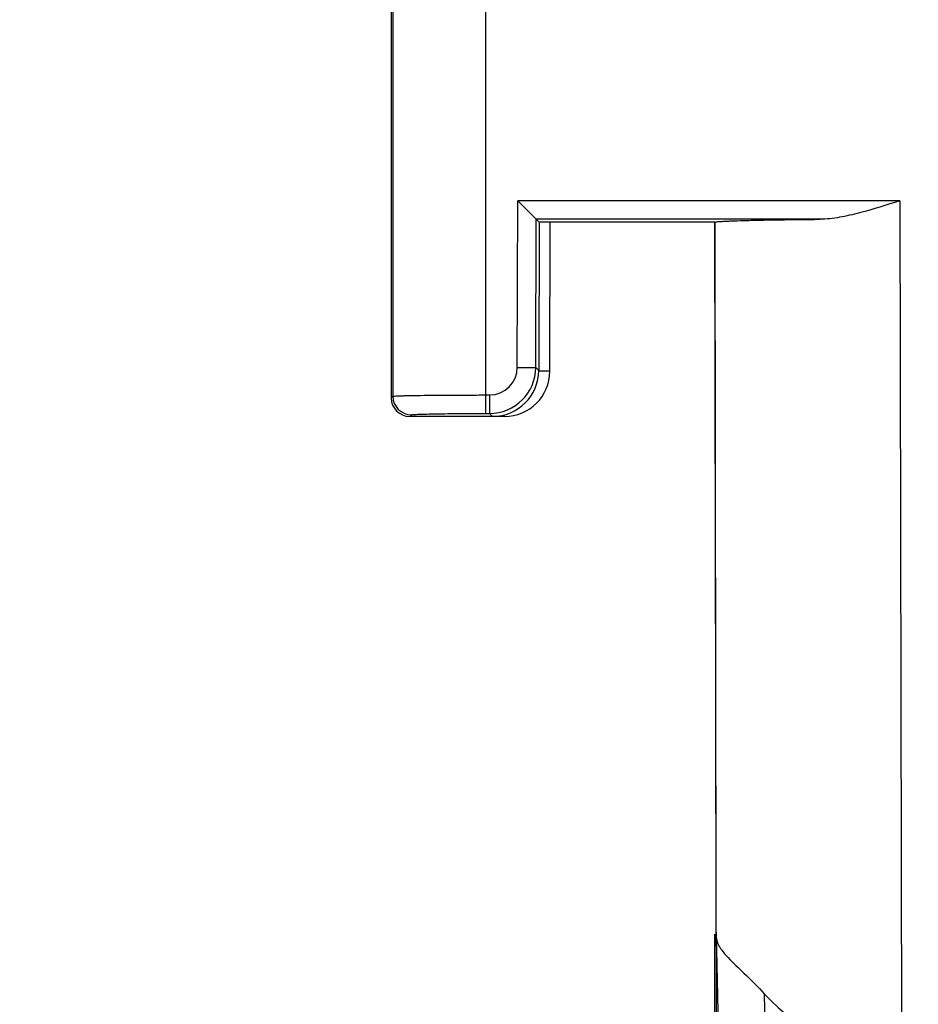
# Model space of a CAD drawing. Header units: millimetres. Extents: x 0 to 420, y 0 to 297.
# Tile 3 of 72: x 100.49 to 110.2, y 20.69 to 31.34. Entities that reach past the tile are written whole.
import ezdxf

# ---------------------------------------------------------------- set-up
doc = ezdxf.new("R2010")
doc.units = ezdxf.units.MM
doc.header["$LTSCALE"] = 23.1
doc.layers.get('0').update_dxf_attribs({"linetype": 'CONTINUOUS'})
doc.styles.get("Standard").update_dxf_attribs({"font": 'txt', "width": 0.6})
doc.dimstyles.new('DIMSTYLE_1', dxfattribs={"dimtxt": 4, "dimasz": 2.6, "dimexe": 1.2, "dimexo": 0.1, "dimgap": 1, "dimtad": 1, "dimzin": 0, "dimdsep": 46, "dimtxsty": 'Standard', "dimblk": '_FILLED', "dimblk1": '_FILLED', "dimblk2": '_FILLED', "dimcen": 0.09, "dimazin": 0, "dimtp": 0.01, "dimtm": 0.01, "dimtfac": 1, "dimtofl": 0, "dimtmove": 0, "dimatfit": 3, "dimldrblk": '_FILLED', "dimfxl": 1, "dimtolj": 1, "dimtzin": 0, "dimarcsym": 0})

# ---------------------------------------------------------------- blocks, each defined once
blk = doc.blocks.new('_FILLED')
at = {"color": 0, "linetype": 'ByBlock'}
blk.add_solid([(0, 0), (-1, 0.1923), (-1, -0.1923)], dxfattribs=at)
blk = doc.blocks.new('*D5')
at = {"color": 2, "linetype": 'Continuous', "transparency": 16777216}
for p, q in [((112.708, 130.351), (86.204, 130.351)), ((87.404, 130.351), (87.404, 69.949)), ((87.404, 9.548), (87.404, 69.949)), ((112.708, 9.548), (86.204, 9.548))]:
    blk.add_line(p, q, dxfattribs=at)
at = {"color": 2, "linetype": 'Continuous', "transparency": 16777216, "xscale": 2.6, "yscale": 2.6, "zscale": 2.6}
for p, rotation in [((87.404, 130.351), 90), ((87.404, 9.548), 270)]:
    blk.add_blockref('_FILLED', p, dxfattribs=dict(at, rotation=rotation))
at = {"color": 2, "linetype": 'Continuous', "transparency": 16777216, "insert": (82.404, 69.949), "char_height": 4, "width": 14.4, "attachment_point": 2, "rotation": 90, "line_spacing_factor": 0.9}
blk.add_mtext('120.80', dxfattribs=at)
blk = doc.blocks.new('*D6')
at = {"color": 2, "linetype": 'Continuous', "transparency": 16777216}
for p, q in [((108.467, 126.849), (94.204, 126.849)), ((95.404, 126.849), (95.404, 69.949)), ((95.404, 13.049), (95.404, 69.949)), ((108.467, 13.049), (94.204, 13.049))]:
    blk.add_line(p, q, dxfattribs=at)
at = {"color": 2, "linetype": 'Continuous', "transparency": 16777216, "xscale": 2.6, "yscale": 2.6, "zscale": 2.6}
for p, rotation in [((95.404, 126.849), 90), ((95.404, 13.049), 270)]:
    blk.add_blockref('_FILLED', p, dxfattribs=dict(at, rotation=rotation))
at = {"color": 2, "linetype": 'Continuous', "transparency": 16777216, "insert": (90.404, 69.949), "char_height": 4, "width": 14.4, "attachment_point": 2, "rotation": 90, "line_spacing_factor": 0.9}
blk.add_mtext('113.80', dxfattribs=at)

msp = doc.modelspace()

# ---------------------------------------------------------------- linework, layer by layer
at = {"color": 7, "linetype": 'Continuous'}
for p, q in [((105.522, 39.843), (105.522, 27.081)), ((104.522, 39.646), (104.522, 27.267)), ((104.505, 37.513), (104.505, 31.128)), ((104.505, 31.128), (104.504, 31.128)), ((104.504, 31.128), (104.504, 27.249)), ((105.867, 27.58), (105.874, 29.381)), ((110.004, 29.381), (105.874, 29.381)), ((106.073, 29.181), (105.874, 29.381)), ((110.004, 29.381), (110.02, 20.149)), ((106.067, 27.579), (106.073, 29.181)), ((109.14, 29.181), (106.073, 29.181)), ((106.073, 29.181), (106.104, 29.149)), ((106.104, 29.149), (106.099, 27.547)), ((108.004, 29.149), (106.104, 29.149)), ((106.219, 27.537), (106.224, 29.149)), ((108.032, 13.548), (108.004, 29.149)), ((108.018, 21.467), (108.005, 29.149)), ((105.867, 27.58), (106.067, 27.579)), ((106.067, 27.579), (106.099, 27.547)), ((106.219, 27.537), (106.099, 27.537)), ((104.504, 27.249), (104.522, 27.267)), ((105.522, 27.281), (105.567, 27.281)), ((105.567, 27.281), (105.567, 27.081)), ((104.704, 27.049), (104.722, 27.067)), ((105.729, 27.049), (104.704, 27.049)), ((105.522, 27.081), (105.567, 27.081)), ((105.567, 27.081), (105.599, 27.049)), ((108.004, 13.549), (108.004, 21.452)), ((108.018, 21.467), (108.018, 21.412)), ((108.018, 21.447), (108.057, 19.415)), ((108.537, 20.807), (108.557, 19.769))]:
    msp.add_line(p, q, dxfattribs=at)
for centre, radius, start, end in [((105.567, 27.581), 0.3, 269.9966, 359.8034), ((105.567, 27.581), 0.5, 270.0064, 359.7936), ((105.599, 27.549), 0.5, 270, 359.8), ((105.729, 27.539), 0.49, 270, 359.8), ((104.722, 27.267), 0.2, 180.0033, 269.9967), ((104.704, 27.249), 0.2, 180, 270)]:
    msp.add_arc(centre, radius, start, end, dxfattribs=at)
msp.add_ellipse((110.017, 22.149), major_axis=(-1.417, 1.414), ratio=0.998256, start_param=1.521378, end_param=2.356194, dxfattribs=at)
for points, knots in [([(110.004, 29.381), (109.859, 29.335), (109.644, 29.266), (109.355, 29.199), (109.211, 29.181), (109.14, 29.181)], [0, 0, 0, 0, 0.512537, 0.761194, 1, 1, 1, 1]), ([(108.004, 29.149), (108.004, 29.151), (108.014, 29.152), (108.026, 29.155), (108.053, 29.157), (108.086, 29.159), (108.13, 29.161), (108.206, 29.165), (108.323, 29.168), (108.488, 29.172), (108.683, 29.176), (108.903, 29.178), (109.059, 29.18), (109.14, 29.181)], [0, 0, 0, 0, 0.004868, 0.018083, 0.039802, 0.069961, 0.108412, 0.154975, 0.271606, 0.417522, 0.589885, 0.785449, 1, 1, 1, 1]), ([(104.522, 27.267), (104.524, 27.268), (104.532, 27.268), (104.547, 27.27), (104.572, 27.271), (104.606, 27.272), (104.649, 27.274), (104.721, 27.275), (104.83, 27.277), (104.979, 27.279), (105.148, 27.28), (105.332, 27.28), (105.458, 27.281), (105.522, 27.281)], [0, 0, 0, 0, 0.006576, 0.022435, 0.047467, 0.081498, 0.124193, 0.175109, 0.299691, 0.45051, 0.621874, 0.807357, 1, 1, 1, 1]), ([(104.722, 27.067), (104.723, 27.068), (104.73, 27.068), (104.742, 27.07), (104.762, 27.071), (104.789, 27.072), (104.823, 27.074), (104.882, 27.075), (104.969, 27.077), (105.088, 27.079), (105.223, 27.08), (105.37, 27.081), (105.471, 27.081), (105.522, 27.081)], [0, 0, 0, 0, 0.00666, 0.022545, 0.047586, 0.08162, 0.124316, 0.175229, 0.299797, 0.450594, 0.621931, 0.807386, 1, 1, 1, 1]), ([(108.018, 21.416), (108.019, 21.41), (108.022, 21.385), (108.03, 21.361), (108.037, 21.343)], [0, 0, 0, 0, 0.240062, 1, 1, 1, 1]), ([(108.057, 21.308), (108.062, 21.299), (108.089, 21.26), (108.12, 21.225), (108.145, 21.198)], [0, 0, 0, 0, 0.221931, 1, 1, 1, 1]), ([(108.145, 21.198), (108.2, 21.14), (108.336, 21.014), (108.467, 20.884), (108.537, 20.807)], [0, 0, 0, 0, 0.436428, 1, 1, 1, 1])]:
    msp.add_open_spline(points, degree=3, knots=knots, dxfattribs=at)
msp.add_open_spline([(108.037, 21.343), (108.043, 21.331), (108.05, 21.319), (108.057, 21.308)], degree=3, dxfattribs=at)

# ---------------------------------------------------------------- dimensions: what is measured, and where the dimension line sits
at = {"color": 2, "linetype": 'Continuous'}
for base, p1, p2, picture, middle in [((87.404, 9.548), (112.808, 130.351), (112.808, 9.548), '*D5', (87.404, 70.249)), ((95.404, 13.049), (108.567, 126.849), (108.567, 13.049), '*D6', (95.404, 70.249))]:
    dim = msp.add_linear_dim(base=base, p1=p1, p2=p2, angle=270, dimstyle='DIMSTYLE_1', dxfattribs=at)
    dim.commit()
    dim.dimension.update_dxf_attribs({"geometry": picture, "text_midpoint": middle, "dimtype": 160})

doc.saveas('drawing.dxf')
